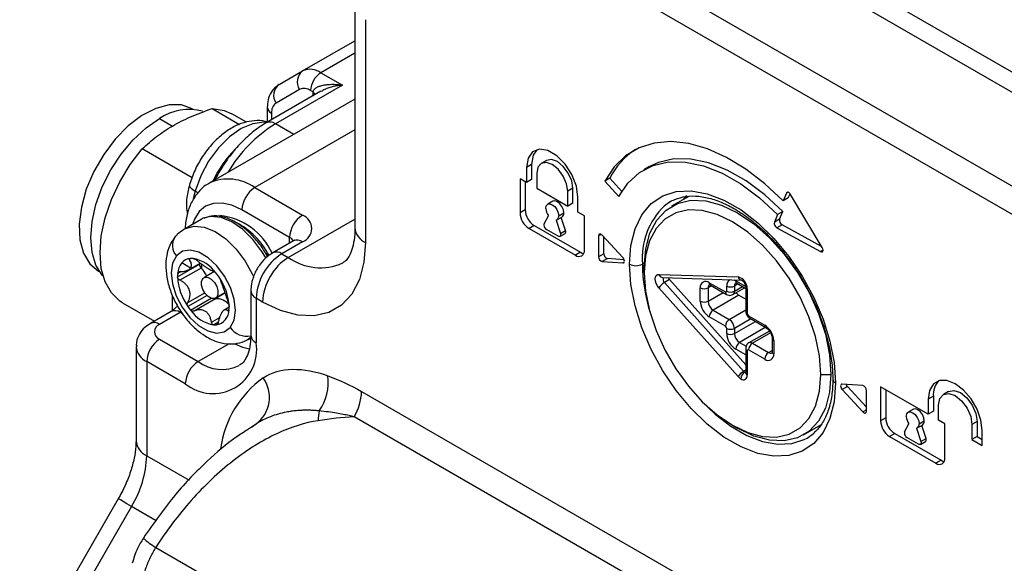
# Model space of a CAD drawing. Header units: millimetres. Extents: x 0 to 838, y 0 to 648.
# Tile 52 of 59: x 683 to 737, y 480 to 510. Entities that reach past the tile are written whole.
import ezdxf

# ---------------------------------------------------------------- set-up
doc = ezdxf.new("R2010")
doc.units = ezdxf.units.MM
doc.header["$LTSCALE"] = 3

msp = doc.modelspace()

# ---------------------------------------------------------------- linework, layer by layer
for p, q in [((693.525177, 532.368494), (756.422507, 496.058638)), ((755.598003, 495.419314), (693.124936, 531.484247)), ((696.299282, 524.500159), (749.15767, 493.985661)), ((748.672047, 492.713061), (696.2165, 522.995004)), ((701.705944, 510.505766), (701.705944, 498.257654)), ((702.29173, 509.689358), (702.29173, 497.441246)), ((698.836957, 506.874891), (701.705944, 508.531122)), ((701.705944, 507.854865), (699.836957, 506.775922)), ((697.544064, 506.128277), (698.836957, 506.874891)), ((699.836957, 506.775922), (701.018938, 506.093579)), ((699.843379, 505.753072), (696.842023, 504.020426)), ((701.018938, 506.093579), (697.341982, 503.970918)), ((698.671272, 505.855508), (697.378379, 505.108894)), ((699.402063, 505.720622), (699.271272, 505.796126)), ((701.705944, 505.324189), (693.710815, 500.7087)), ((699.392592, 505.562781), (699.447942, 505.524792)), ((699.392592, 505.492839), (699.392592, 505.562781)), ((692.775204, 504.794881), (692.828184, 504.764296)), ((693.871101, 504.801671), (695.377045, 503.932308)), ((696.895536, 504.886071), (696.895536, 504.051319)), ((697.12985, 504.559508), (697.12985, 504.186586)), ((690.978021, 504.254319), (691.685128, 503.846115)), ((695.7553, 504.055977), (694.950246, 504.520725)), ((701.705944, 503.633547), (696.210612, 500.46116)), ((698.351869, 503.387923), (697.341982, 503.970918)), ((692.768286, 501.00333), (690.029878, 502.584179)), ((712.22767, 501.951738), (711.944827, 501.788457)), ((711.413407, 501.728888), (711.130565, 501.565606)), ((711.130565, 501.565606), (711.130565, 500.749065)), ((711.413407, 501.728888), (711.413407, 500.912347)), ((717.852512, 501.600247), (717.569669, 501.436966)), ((711.130565, 500.749065), (710.777011, 500.953168)), ((710.777011, 500.953168), (710.777011, 499.075124)), ((711.059854, 500.789886), (711.059854, 499.238405)), ((711.413407, 500.912347), (711.130565, 500.749065)), ((711.69625, 501.239043), (711.69625, 500.422502)), ((715.709739, 500.985998), (715.426896, 500.822717)), ((715.426896, 500.822717), (716.195923, 499.964664)), ((716.36405, 500.255942), (715.709739, 500.985998)), ((692.931343, 500.271086), (692.830246, 499.851505)), ((693.090273, 500.179338), (692.931343, 500.271086)), ((696.210612, 500.46116), (698.826907, 498.950805)), ((711.69625, 500.422502), (713.393306, 499.442813)), ((713.676149, 500.422635), (713.393306, 500.259353)), ((713.393306, 499.442813), (713.393306, 500.259353)), ((713.676149, 499.606094), (713.676149, 500.422635)), ((725.486804, 500.207044), (725.405654, 500.160197)), ((712.577641, 499.712423), (712.294799, 499.549141)), ((713.958992, 499.116249), (713.958992, 499.93279)), ((719.048131, 499.692458), (718.699885, 499.450044)), ((720.041696, 499.977363), (719.102411, 499.435125)), ((719.768535, 499.819671), (719.93064, 500.027647)), ((725.405654, 500.160197), (725.227717, 499.72955)), ((725.51056, 499.892831), (725.227717, 499.72955)), ((725.51056, 499.892831), (725.607363, 500.127116)), ((727.375521, 497.170838), (725.635092, 500.087363)), ((698.1198, 497.72606), (695.503505, 499.236415)), ((711.059854, 499.238405), (710.777011, 499.075124)), ((713.676149, 499.606094), (713.393306, 499.442813)), ((725.205525, 499.154578), (724.922682, 498.991297)), ((725.027588, 498.72393), (725.205525, 499.154578)), ((693.258672, 498.71568), (692.339433, 498.185014)), ((698.049089, 496.624042), (701.705944, 498.735099)), ((712.098409, 498.462968), (712.33389, 498.910172)), ((712.755667, 498.666685), (712.991148, 497.947601)), ((712.794758, 498.683092), (713.077601, 498.846374)), ((712.898332, 498.912015), (713.181174, 499.075296)), ((713.27399, 498.110883), (713.040206, 498.824786)), ((714.312545, 498.912147), (713.958992, 499.116249)), ((714.312545, 497.034103), (714.312545, 498.912147)), ((724.922682, 498.991297), (724.744745, 498.560649)), ((725.027588, 498.72393), (724.744745, 498.560649)), ((711.554829, 498.381084), (711.271986, 498.217802)), ((711.271986, 498.217802), (713.81757, 496.748268)), ((711.554829, 498.381084), (714.100413, 496.911549)), ((712.862976, 497.789268), (712.22658, 498.156651)), ((712.991148, 497.947601), (713.27399, 498.110883)), ((725.163088, 498.423744), (724.880245, 498.260462)), ((724.880245, 498.260462), (727.281582, 496.943485)), ((727.340454, 497.2296), (725.163088, 498.423744)), ((691.833059, 497.754909), (691.843239, 497.767371)), ((698.326947, 497.530778), (697.195576, 496.877652)), ((698.1198, 497.411194), (698.1198, 497.72606)), ((712.962968, 497.779366), (713.245811, 497.942648)), ((715.231807, 497.891544), (715.090363, 497.80989)), ((715.090363, 497.80989), (715.090363, 496.666733)), ((716.419839, 496.620437), (715.288468, 497.845142)), ((715.373205, 496.830015), (715.373205, 497.753415)), ((698.826907, 497.48127), (697.695536, 496.828144)), ((727.419426, 497.023061), (727.281582, 496.943485)), ((692.661037, 496.565573), (692.628774, 496.546948)), ((697.695536, 496.828144), (698.049089, 496.624042)), ((714.100413, 496.911549), (713.81757, 496.748268)), ((715.373205, 496.830015), (715.090363, 496.666733)), ((715.571311, 496.566035), (715.288468, 496.402753)), ((716.490937, 496.499749), (715.571311, 496.566035)), ((691.967988, 495.55407), (693.170069, 496.248017)), ((693.260736, 496.044044), (692.100398, 495.374195)), ((692.671009, 496.030197), (692.198249, 496.322315)), ((692.565823, 495.944879), (693.212959, 496.318463)), ((715.288468, 496.402753), (716.419839, 496.321205)), ((716.49271, 496.363272), (716.419839, 496.321205)), ((717.603749, 496.321675), (717.494526, 496.258622)), ((717.600592, 495.789187), (717.600592, 496.11575)), ((687.625204, 495.874819), (687.678603, 495.843993)), ((692.166068, 495.853156), (691.977328, 495.744199)), ((692.060881, 495.837491), (692.00617, 495.805908)), ((693.967695, 495.834183), (693.410764, 495.512673)), ((718.404394, 495.694437), (722.7531, 495.55195)), ((718.606701, 495.517059), (722.955408, 495.374572)), ((718.989844, 495.410965), (718.707001, 495.247683)), ((718.989844, 495.410965), (723.169578, 490.722097)), ((722.62105, 495.340468), (723.169064, 495.024106)), ((722.7531, 490.077464), (718.404394, 494.955888)), ((718.707001, 495.247683), (723.055708, 490.36926)), ((720.676506, 494.217542), (720.676506, 494.952429)), ((721.295801, 495.065017), (721.10077, 494.952429)), ((721.10077, 494.952429), (721.10077, 494.217542)), ((721.171481, 495.238264), (722.055364, 494.728009)), ((721.233625, 495.100911), (722.117509, 494.590656)), ((722.126075, 494.768843), (722.126075, 495.054632)), ((722.46748, 494.585705), (723.110087, 494.956674)), ((722.74537, 495.167221), (722.550339, 495.054632)), ((722.550339, 495.054632), (722.550339, 494.768843)), ((722.550339, 494.768843), (722.992898, 495.024326)), ((722.683194, 495.203114), (723.169578, 494.922331)), ((723.169578, 495.013984), (723.169578, 493.666692)), ((723.257446, 494.891523), (723.257446, 493.544231)), ((691.685128, 493.685731), (691.685128, 494.48756)), ((692.528731, 494.149532), (693.458591, 494.686329)), ((693.591723, 494.528855), (692.539099, 493.921187)), ((692.681062, 493.732132), (693.809212, 494.3834)), ((694.042195, 494.349116), (692.881857, 493.679267)), ((694.060711, 494.38681), (694.565746, 494.67836)), ((694.120517, 494.437322), (694.561167, 494.691703)), ((695.988429, 494.786858), (695.988429, 492.337235)), ((696.281322, 494.378654), (696.281322, 491.929031)), ((696.634876, 494.174552), (696.281322, 494.378654)), ((721.10077, 494.217542), (721.932301, 494.697574)), ((722.797827, 494.544052), (721.383613, 493.727644)), ((722.797827, 494.544052), (723.169578, 494.329444)), ((688.950733, 494.128139), (690.692841, 493.122441)), ((694.796012, 493.891309), (694.525744, 493.735287)), ((721.383613, 493.727644), (722.267497, 493.217389)), ((722.267497, 493.217389), (723.169578, 493.738149)), ((691.609433, 493.651579), (690.478062, 492.998452)), ((692.109392, 493.602071), (690.978021, 492.948944)), ((692.244139, 493.524283), (692.109392, 493.602071)), ((693.829027, 493.072138), (694.281473, 493.33333)), ((722.055364, 492.849965), (721.171481, 493.36022)), ((723.452672, 493.248397), (722.550339, 492.727491)), ((723.328157, 493.421756), (724.21204, 492.911501)), ((723.390301, 493.284403), (724.274184, 492.774148)), ((694.204959, 493.073302), (693.943955, 492.922627)), ((694.095258, 492.923701), (694.148573, 492.954479)), ((722.126075, 492.441702), (722.126075, 492.727491)), ((722.550339, 492.441702), (723.7002, 493.105502)), ((722.550339, 492.727491), (722.550339, 492.441702)), ((724.247395, 492.768212), (722.833182, 491.951804)), ((724.247395, 492.768212), (724.371248, 492.696713)), ((690.978021, 492.132536), (693.099342, 490.907924)), ((695.839149, 492.122672), (695.982922, 492.205671)), ((696.013915, 492.246086), (695.856554, 492.132922)), ((724.467879, 492.581874), (723.340305, 491.930939)), ((724.530589, 492.482824), (723.540289, 491.911136)), ((724.619147, 492.176641), (724.619147, 491.441754)), ((689.685128, 491.724199), (689.685128, 486.544762)), ((694.792515, 491.885372), (693.099342, 490.907924)), ((723.169578, 491.267722), (722.62105, 491.58438)), ((722.833182, 491.951804), (723.189637, 491.746027)), ((723.169578, 491.62534), (723.169578, 490.278048)), ((723.540289, 491.911136), (724.424172, 491.400881)), ((724.707015, 492.05418), (724.707015, 491.319293)), ((723.257446, 491.502879), (723.257446, 490.155586)), ((724.21204, 491.033457), (723.328157, 491.543712)), ((724.424172, 491.400881), (724.619147, 491.513437)), ((690.270915, 490.907791), (690.270915, 485.728354)), ((692.392235, 489.683179), (690.270915, 490.907791)), ((723.169578, 490.434996), (723.055708, 490.36926)), ((727.287955, 490.196792), (727.85364, 490.196792)), ((729.600078, 489.583226), (728.468707, 489.664774)), ((728.75155, 489.528823), (728.468707, 489.365542)), ((729.798184, 488.395846), (728.75155, 489.528823)), ((733.192296, 488.013099), (730.576001, 489.523454)), ((730.576001, 489.523454), (730.576001, 487.64541)), ((702.07454, 489.261122), (742.814006, 465.742729)), ((728.468707, 489.365542), (729.600078, 488.140837)), ((729.798184, 488.176089), (729.798184, 489.319246)), ((730.858844, 489.360172), (730.858844, 487.808692)), ((733.475139, 488.992921), (733.192296, 488.82964)), ((733.475139, 488.992921), (733.475139, 488.176381)), ((734.310116, 489.261556), (734.027273, 489.098275)), ((733.192296, 488.82964), (733.192296, 488.013099)), ((733.757982, 487.686536), (733.757982, 488.503077)), ((742.399793, 464.348846), (701.660327, 487.867239)), ((729.798184, 488.255201), (729.600078, 488.140837)), ((730.858844, 487.808692), (730.576001, 487.64541)), ((732.376631, 488.282709), (732.093788, 488.119427)), ((733.475139, 488.176381), (733.192296, 488.013099)), ((696.362507, 487.514792), (695.81475, 487.156429)), ((696.025456, 487.29428), (696.276788, 487.476079)), ((722.443486, 487.400139), (722.726283, 487.236831)), ((726.351821, 486.877417), (727.302675, 487.426333)), ((731.897399, 487.033255), (732.132879, 487.480458)), ((732.554657, 487.236971), (732.790137, 486.517888)), ((732.593748, 487.253379), (732.876591, 487.41666)), ((732.697322, 487.482301), (732.980164, 487.645583)), ((733.07298, 486.681169), (732.839196, 487.395073)), ((734.111535, 487.482434), (733.757982, 487.686536)), ((734.111535, 485.60439), (734.111535, 487.482434)), ((735.879302, 487.605028), (735.596459, 487.441746)), ((735.596459, 487.441746), (735.596459, 486.625205)), ((735.879302, 487.605028), (735.879302, 486.788487)), ((726.547522, 486.701725), (726.895768, 486.944139)), ((731.353819, 486.95137), (731.070976, 486.788089)), ((731.070976, 486.788089), (733.61656, 485.318554)), ((731.353819, 486.95137), (733.899403, 485.481836)), ((732.661966, 486.359554), (732.02557, 486.726938)), ((735.879302, 486.788487), (735.596459, 486.625205)), ((735.879302, 486.788487), (736.162145, 486.625205)), ((736.162145, 486.298642), (736.162145, 487.115183)), ((732.761958, 486.349652), (733.044801, 486.512934)), ((732.790137, 486.517888), (733.07298, 486.681169)), ((735.596459, 486.625205), (736.162145, 486.298642)), ((690.270915, 485.728354), (692.602864, 484.382148)), ((733.899403, 485.481836), (733.61656, 485.318554)), ((688.710437, 483.363112), (683.296223, 473.985419)), ((689.442488, 482.940587), (684.028274, 473.562894)), ((690.795031, 482.15978), (689.442488, 482.940587)), ((690.768361, 480.695225), (741.634904, 451.330596))]:
    msp.add_line(p, q)
at = {"flags": 128}
for points in [[(692.775204, 504.794881), (692.183561, 505.006583), (691.505237, 505.014108), (690.769876, 504.817127), (690.009617, 504.424249), (689.257689, 503.852645), (688.546952, 503.127296), (687.908471, 502.279903), (687.370149, 501.347503), (686.955515, 500.370845), (686.682689, 499.392614), (686.563595, 498.455563), (686.603438, 497.600646), (686.800478, 496.865226), (687.146101, 496.281446), (687.625204, 495.874819)], [(693.871101, 504.801671), (694.529159, 504.703515), (694.950246, 504.520725)], [(687.881249, 495.588977), (687.832554, 495.642981), (687.482966, 496.196423), (687.26769, 496.891646), (687.195, 497.701934), (687.26769, 498.596148), (687.482966, 499.539923), (687.832554, 500.496991), (688.303021, 501.430572), (688.876287, 502.30479), (689.530322, 503.086048), (690.239991, 503.744323), (690.978021, 504.254319)], [(696.865754, 504.034126), (696.708352, 504.049407), (696.105319, 503.974431), (695.463201, 503.702305), (694.819316, 503.248843), (694.211084, 502.6404), (693.673854, 501.912336), (693.238846, 501.106962), (692.931343, 500.271086)], [(725.227717, 499.72955), (724.218177, 500.672244), (723.175607, 501.471948), (722.119419, 502.113773), (721.06928, 502.585766), (720.044744, 502.87914), (719.064887, 502.988431), (718.147956, 502.911606), (717.311022, 502.650093), (716.569671, 502.208763), (715.937707, 501.595833), (715.426896, 500.822717)], [(688.950733, 494.128139), (688.800351, 494.224128), (688.334659, 494.674168), (687.990382, 495.280358), (687.77908, 496.022343), (687.707849, 496.875207), (687.77908, 497.810314), (687.990382, 498.796262), (688.334659, 499.799946), (688.800351, 500.787663), (689.37182, 501.726246), (690.029878, 502.584179)], [(713.958992, 499.93279), (713.873704, 500.540572), (713.628129, 501.173518), (713.251885, 501.755284), (712.790354, 502.215702), (712.299203, 502.499237), (711.837671, 502.571692), (711.461428, 502.424328), (711.215852, 502.074918), (711.130565, 501.565606)], [(711.696329, 502.545531), (711.498695, 502.238199), (711.413407, 501.728888)], [(713.393306, 500.259353), (713.328716, 500.671613), (713.144778, 501.095683), (712.869496, 501.467005), (712.544778, 501.729047), (712.220061, 501.841916), (711.944778, 501.788429), (711.76084, 501.576728), (711.69625, 501.239043)], [(713.676149, 500.422635), (713.611559, 500.834894), (713.427621, 501.258965), (713.152339, 501.630287), (712.827621, 501.892329), (712.502903, 502.005198), (712.22767, 501.951738)], [(716.195923, 499.964664), (716.702329, 500.714239), (717.338061, 501.289908), (718.088801, 501.678704), (718.93764, 501.871871), (719.865459, 501.865057), (720.851361, 501.658418), (721.87314, 501.256605), (722.907783, 500.668671), (723.931987, 499.907856), (724.922682, 498.991297)], [(725.205525, 499.154578), (724.214829, 500.071137), (723.190626, 500.831952), (722.155983, 501.419887), (721.134204, 501.821699), (720.148302, 502.028339), (719.220483, 502.035152), (718.371644, 501.841986), (717.852512, 501.600247)], [(692.627646, 500.626071), (692.624148, 500.583701), (692.649435, 500.511665), (692.710854, 500.433529), (692.806042, 500.352295), (692.931343, 500.271086)], [(716.787419, 496.258622), (716.864571, 497.289268), (717.093923, 498.202724), (717.469218, 498.974071), (717.98022, 499.58227), (718.61299, 500.010731), (719.350267, 500.247766), (720.171941, 500.286909), (721.055598, 500.127094), (721.977134, 499.772678), (722.911413, 499.233331), (723.832949, 498.523763), (724.716606, 497.66333), (725.538279, 496.675502), (726.275556, 495.587226), (726.908326, 494.428185), (727.419328, 493.229995), (727.794623, 492.025341), (728.023975, 490.847082), (728.101127, 489.727357)], [(725.635092, 500.087363), (725.607274, 500.127225), (725.575281, 500.160978), (725.54103, 500.1866), (725.506576, 500.202554), (725.473982, 500.207884), (725.445202, 500.202271), (725.421962, 500.186052), (725.405654, 500.160197)], [(713.181174, 499.075296), (713.154262, 499.247071), (713.077621, 499.423767), (712.96292, 499.578484), (712.827621, 499.687669), (712.692322, 499.734697), (712.577641, 499.712423)], [(717.600592, 496.11575), (717.678475, 497.098773), (717.909759, 497.962004), (718.287416, 498.679216), (718.799971, 499.228616), (719.43185, 499.59351), (720.163854, 499.762813), (720.973741, 499.731379), (721.836904, 499.500163), (722.727116, 499.076192), (723.617327, 498.472347), (724.48049, 497.706975), (725.290378, 496.803333), (726.022382, 495.788877), (726.654261, 494.69443), (727.166816, 493.553247), (727.544473, 492.400002), (727.775757, 491.269736), (727.85364, 490.196792)], [(695.503505, 499.236415), (694.951706, 499.492203), (694.421113, 499.612645), (693.932115, 499.593111), (693.503505, 499.434353), (693.151754, 499.142472), (692.890379, 498.728684), (692.785323, 498.442421)], [(712.191225, 499.320219), (712.218138, 499.460921), (712.294778, 499.549129), (712.409479, 499.571416), (712.544778, 499.524387), (712.680077, 499.415203), (712.794778, 499.260485), (712.871419, 499.083789), (712.898332, 498.912015)], [(727.287955, 490.196792), (727.214368, 491.210539), (726.995845, 492.278446), (726.639024, 493.368063), (726.154748, 494.446284), (725.557732, 495.480348), (724.866114, 496.438834), (724.10091, 497.29262), (723.28537, 498.015764), (722.444273, 498.586294), (721.603177, 498.986874), (720.787637, 499.205332), (720.022432, 499.235032), (719.330815, 499.075071), (718.733798, 498.730308), (718.249522, 498.21122), (717.892701, 497.533579), (717.674178, 496.717974), (717.600592, 495.789187)], [(693.376378, 498.775048), (693.320789, 498.749079), (693.258672, 498.71568)], [(696.824994, 496.576939), (696.602017, 496.951292), (696.10254, 497.616457), (695.539483, 498.169345), (694.945569, 498.577823), (694.355314, 498.818152), (693.803022, 498.876365), (693.376378, 498.775048)], [(692.322029, 498.174765), (692.401551, 498.218414), (692.883783, 498.3457), (693.436076, 498.287487), (694.02633, 498.047158), (694.620244, 497.63868), (695.183301, 497.085792), (695.682778, 496.420627), (696.089647, 495.68184), (696.151404, 495.543662)], [(712.991148, 497.947601), (713.001973, 497.902445), (713.004095, 497.860429), (712.99738, 497.824182), (712.98225, 497.795975), (712.959651, 497.777574), (712.930998, 497.770131), (712.898087, 497.774112), (712.862976, 497.789268)], [(715.288468, 497.845142), (715.254944, 497.875982), (715.220004, 497.89779), (715.185785, 497.909232), (715.154377, 497.909609), (715.127703, 497.898897), (715.107392, 497.877751), (715.094686, 497.847465), (715.090363, 497.80989)], [(694.862104, 492.774794), (695.074556, 493.178844), (695.149902, 493.709826), (695.082037, 494.324723), (694.876461, 494.973721), (694.549827, 495.60424), (694.128598, 496.165201), (693.646899, 496.611158), (693.143755, 496.905981), (692.659926, 497.025786), (692.23461, 496.960868), (691.902265, 496.716484)], [(702.29173, 497.441246), (702.20579, 496.356532), (701.95058, 495.404), (701.533855, 494.612594), (700.968277, 494.00636), (700.271032, 493.603718), (699.463303, 493.416901), (698.569634, 493.451587), (697.617178, 493.706721), (696.634876, 494.174552)], [(691.902265, 496.716484), (691.689813, 496.312435), (691.614467, 495.781453), (691.682332, 495.166556), (691.887908, 494.517558), (692.214542, 493.887038), (692.635771, 493.326077), (693.11747, 492.880121), (693.620614, 492.585298), (694.104443, 492.465492), (694.529759, 492.530411), (694.862104, 492.774794)], [(696.823596, 496.85328), (696.876728, 496.763287), (696.920717, 496.685612)], [(714.100413, 496.911549), (714.196978, 496.866786), (714.279127, 496.846936)], [(728.101127, 489.727357), (728.023975, 488.69671), (727.794623, 487.783255), (727.419328, 487.011908), (726.908326, 486.403709), (726.275556, 485.975248), (725.538279, 485.738213), (724.716606, 485.699069), (723.832949, 485.858885), (722.911413, 486.2133), (721.977134, 486.752648), (721.055598, 487.462216), (720.171941, 488.322649), (719.350267, 489.310476), (718.61299, 490.398753), (717.98022, 491.557794), (717.469218, 492.755984), (717.093923, 493.960638), (716.864571, 495.138897), (716.787419, 496.258622)], [(694.120517, 494.437322), (693.995026, 494.361826), (693.830061, 494.375835), (693.650736, 494.477216), (693.484352, 494.650535), (693.356239, 494.869405), (693.285901, 495.100506), (693.284047, 495.308654), (693.350959, 495.462161)], [(693.350959, 495.462161), (693.47645, 495.537657), (693.641415, 495.523648), (693.82074, 495.422267), (693.987124, 495.248948), (694.115237, 495.030078), (694.185575, 494.798977), (694.187429, 494.590829), (694.120517, 494.437322)], [(717.600592, 495.789187), (717.674178, 494.775439), (717.892701, 493.707533), (718.249522, 492.617915), (718.733798, 491.539694), (719.330815, 490.505631), (720.022432, 489.547144), (720.787637, 488.693358), (721.603177, 487.970214), (722.444273, 487.399685), (723.28537, 486.999105), (724.10091, 486.780646), (724.866114, 486.750947), (725.557732, 486.910908), (726.154748, 487.255671), (726.639024, 487.774759), (726.995845, 488.4524), (727.214368, 489.268005), (727.287955, 490.196792)], [(718.404394, 494.955888), (718.321217, 495.067093), (718.256595, 495.191861), (718.215651, 495.320296), (718.201633, 495.442214), (718.215651, 495.547946), (718.256595, 495.629109), (718.321217, 495.679265), (718.404394, 495.694437)], [(722.512969, 495.389069), (722.524485, 495.385231), (722.62105, 495.340468)], [(724.146697, 492.847745), (724.192216, 492.806342), (724.247395, 492.768212)], [(695.911777, 491.583359), (695.558593, 491.681493), (695.133229, 491.863382)], [(727.85364, 490.196792), (727.775757, 489.213769), (727.544473, 488.350538), (727.166816, 487.633326), (726.654261, 487.083926), (726.022382, 486.719032), (725.290378, 486.549729), (724.48049, 486.581163), (723.617327, 486.812379), (722.727116, 487.23635), (722.726283, 487.236831)], [(728.468707, 489.664774), (728.434068, 489.659848), (728.407035, 489.640147), (728.389859, 489.607311), (728.38397, 489.564075), (728.389859, 489.514041), (728.407035, 489.461374), (728.434068, 489.410461), (728.468707, 489.365542)], [(736.162145, 487.115183), (736.089467, 487.687021), (735.878549, 488.286795), (735.550037, 488.855795), (735.136087, 489.338324), (734.677221, 489.687147), (734.218354, 489.86812), (733.804404, 489.863528), (733.475892, 489.67382), (733.264974, 489.317566), (733.192296, 488.82964)], [(733.757982, 488.503077), (733.827955, 488.868902), (734.027221, 489.098244), (734.325443, 489.156189), (734.677221, 489.033914), (735.028998, 488.750035), (735.327221, 488.34777), (735.526486, 487.88836), (735.596459, 487.441746)], [(734.310116, 489.261556), (734.608286, 489.319471), (734.960063, 489.197196), (735.311841, 488.913317), (735.610063, 488.511052), (735.809329, 488.051642), (735.879302, 487.605028)], [(720.73269, 488.748608), (721.495943, 488.011991), (722.359883, 487.346771), (723.23577, 486.841133), (724.09971, 486.508869), (724.928138, 486.359041), (725.698457, 486.395739), (726.389655, 486.617959), (726.547522, 486.701725)], [(729.600078, 488.140837), (729.633602, 488.109996), (729.668542, 488.088189), (729.702762, 488.076747), (729.734169, 488.07637), (729.760844, 488.087082), (729.781155, 488.108227), (729.79386, 488.138514), (729.798184, 488.176089)], [(731.990215, 487.890505), (732.017127, 488.031207), (732.093768, 488.119416), (732.208469, 488.141702), (732.343768, 488.094673), (732.479067, 487.985489), (732.593768, 487.830772), (732.670409, 487.654076), (732.697322, 487.482301)], [(732.980164, 487.645583), (732.953252, 487.817357), (732.876611, 487.994053), (732.76191, 488.148771), (732.626611, 488.257955), (732.491312, 488.304984), (732.376631, 488.282709)], [(732.790137, 486.517888), (732.800963, 486.472732), (732.803085, 486.430715), (732.79637, 486.394469), (732.78124, 486.366262), (732.758641, 486.34786), (732.729988, 486.340417), (732.697076, 486.344398), (732.661966, 486.359554)], [(733.899403, 485.481836), (733.995968, 485.437073), (734.078117, 485.417223)], [(689.442488, 482.940587), (689.185803, 483.088764), (688.977412, 483.209055), (688.825323, 483.296837), (688.735381, 483.348736), (688.710437, 483.363112)]]:
    msp.add_lwpolyline(points, dxfattribs=at)
for centre, radius, start, end in [((699.274287, 506.280653), 0.737819, 126.3512434, 215.1850856), ((699.25113, 505.958196), 1.005918, 54.3818273, 114.3139522), ((700.499445, 505.740238), 1.229444, 122.6054783, 177.3945215), ((697.981394, 505.534039), 0.737819, 126.3512434, 215.1850856), ((698.919775, 505.30549), 0.603551, 54.3818273, 114.3139522), ((700.667359, 505.565501), 1.27477, 173.0105816, 180.1222245), ((699.198286, 505.422562), 0.361061, 24.2300677, 55.6406156), ((697.730642, 504.618632), 0.603694, 125.6980385, 185.620379), ((692.595231, 501.926851), 2.834162, 74.6682184, 124.7929846), ((697.295924, 504.926023), 0.402385, 185.7104288, 245.6239794), ((697.051773, 503.589324), 0.479412, 52.7462995, 115.9594801), ((701.492844, 497.299644), 7.857198, 121.8898435, 149.4298506), ((699.63376, 498.161531), 6.308903, 135.3567357, 155.0091144), ((719.311267, 499.176335), 4.030618, 123.0520309, 153.3218084), ((694.745708, 498.415907), 2.515751, 54.3880159, 114.2429332), ((697.038721, 499.166554), 1.536805, 122.6054783, 177.3945215), ((712.134505, 499.287308), 1.075763, 182.6054785, 237.3945217), ((712.941149, 499.351293), 0.750568, 182.3727781, 215.9951431), ((721.461326, 496.583748), 3.980102, 133.9326026, 184.685592), ((693.919379, 495.388676), 3.55624, 24.3256374, 83.9417993), ((699.655016, 497.656199), 1.536805, 122.6054783, 177.3945215), ((698.548038, 498.216037), 0.785908, 290.7834208, 69.2165792), ((711.851663, 499.124026), 1.075763, 182.6054785, 237.3945217), ((712.669514, 498.880931), 0.23092, 291.9061771, 7.7358924), ((712.924916, 499.053346), 0.257197, 306.4164562, 4.8957242), ((725.301566, 498.666926), 0.279846, 168.2465179, 240.3408876), ((693.204144, 494.783489), 4.256513, 27.1896416, 62.271837), ((702.706858, 498.357467), 1.005879, 185.6947993, 245.6253417), ((712.217159, 498.405214), 0.13205, 154.0641142, 181.5682308), ((712.392202, 498.415572), 0.307361, 182.6054785, 237.3945217), ((713.146654, 498.045734), 0.143034, 313.886893, 27.0955451), ((725.018723, 498.503644), 0.279846, 168.2465179, 240.3408876), ((692.516686, 497.278951), 0.832996, 145.1534295, 222.4722546), ((697.894327, 497.292273), 0.488885, 29.1283925, 62.5355579), ((698.533987, 497.072389), 0.502977, 54.3824225, 114.307119), ((714.010793, 496.985154), 0.305696, 230.7967148, 9.214037), ((727.33388, 497.012752), 0.086792, 232.9462594, 9.5431756), ((727.12887, 497.016829), 0.290784, 2.0323674, 31.9806826), ((692.727161, 495.881512), 0.688517, 94.8364419, 140.1916731), ((692.75092, 495.700585), 0.870844, 85.4228625, 95.3904487), ((692.460692, 494.617595), 1.983941, 35.1273702, 79.5535199), ((699.351755, 494.238932), 3.07361, 122.6054783, 177.3945215), ((699.705308, 494.03483), 3.07361, 122.6054783, 177.3945215), ((697.402603, 496.419227), 0.503014, 54.383597, 114.2936376), ((699.808561, 499.082763), 3.023417, 234.4123316, 293.9645269), ((715.365801, 496.667113), 0.275439, 180.0790139, 253.6943156), ((715.648644, 496.830394), 0.275439, 180.0790139, 253.6943156), ((716.193689, 496.406563), 0.311265, 2.8249883, 43.4019916), ((716.420613, 496.406556), 0.085355, 269.4806899, 10.3585109), ((693.039449, 495.669592), 1.064738, 142.1905765, 175.9819029), ((693.482439, 496.264729), 0.312816, 183.0623883, 224.8682151), ((692.206303, 495.0117), 1.475656, 43.0586001, 44.3935117), ((695.101731, 496.193424), 1.825564, 177.7059644, 185.4764232), ((692.047958, 494.874832), 1.684818, 25.6079184, 42.7829243), ((717.140972, 496.940977), 0.768511, 242.6096722, 297.3903278), ((726.831678, 496.400295), 9.338227, 180.8692855, 197.2358153), ((693.699734, 495.564287), 1.731777, 174.0368378, 180.3380202), ((694.973394, 495.688913), 3.00843, 182.5689604, 215.9862398), ((691.503804, 493.674354), 3.316655, 34.8605663, 38.9456626), ((691.790975, 493.802365), 3.00843, 2.5689604, 35.9862398), ((718.631994, 495.749966), 0.234276, 193.710897, 263.8023062), ((718.865692, 495.424019), 0.237228, 157.2543283, 228.0148542), ((719.244677, 495.636285), 0.34016, 202.4369186, 221.4826402), ((722.44364, 495.100601), 0.320875, 113.21935, 188.2366012), ((722.763756, 495.322299), 0.143858, 172.7441704, 235.9436492), ((722.57622, 494.894083), 0.681231, 359.7846738, 74.9508118), ((722.980662, 495.607455), 0.234233, 193.7074351, 263.8598424), ((719.154944, 494.480335), 0.888525, 120.2744424, 147.6414293), ((720.978258, 495.001378), 0.305696, 50.7967148, 189.214037), ((720.888638, 495.361842), 0.461107, 242.6096722, 297.3903278), ((721.301298, 494.972089), 0.201489, 125.9365226, 185.5995672), ((721.314187, 495.220095), 0.143858, 172.7441705, 235.9436491), ((722.338207, 495.464046), 0.461107, 242.6096722, 297.3903278), ((722.750867, 495.074293), 0.201489, 125.9365226, 185.5995672), ((723.319726, 495.028969), 0.150898, 185.7154264, 245.6235438), ((694.014213, 494.446052), 0.100894, 241.4046497, 286.1012901), ((694.159318, 494.020704), 0.348672, 106.1351691, 109.6280862), ((694.113301, 493.507739), 0.849428, 36.6929491, 93.4340482), ((696.48891, 494.836793), 0.502975, 185.7080348, 245.6241881), ((722.198039, 494.709833), 0.143828, 172.7396692, 235.9884883), ((722.082968, 494.76185), 0.043671, 230.7967148, 9.214037), ((722.338207, 495.178256), 0.461107, 242.6096722, 297.3903278), ((722.350027, 494.749144), 0.201279, 305.7420775, 5.6165407), ((723.075969, 495.00128), 0.535183, 215.9700194, 238.6868398), ((695.260565, 495.816925), 3.316655, 214.8605663, 218.9456626), ((694.303677, 494.873683), 1.983941, 215.1273702, 259.5535199), ((693.968321, 493.732649), 0.818846, 278.9179146, 1.0097671), ((693.064635, 493.926992), 1.731777, 354.0368378, 0.3380202), ((721.751158, 494.266444), 1.075763, 182.6054785, 237.3945217), ((720.888638, 494.626955), 0.461107, 242.6096722, 297.3903278), ((721.714857, 494.245486), 0.614722, 182.6054785, 237.3945217), ((721.632046, 493.339262), 0.461041, 122.6054783, 177.3945215), ((691.816472, 493.19319), 0.502977, 54.3824225, 114.307119), ((722.515929, 492.829007), 0.461041, 122.6054783, 177.3945215), ((721.936253, 492.699547), 0.614722, 2.6054785, 57.3945217), ((723.319715, 493.681664), 0.150882, 185.6947993, 245.6253417), ((723.410968, 493.551217), 0.15368, 182.6054785, 237.3945217), ((723.475157, 493.40553), 0.147893, 173.7011524, 234.9866672), ((690.68509, 492.540031), 0.50301, 54.3834861, 114.2949105), ((691.132948, 492.54074), 0.436615, 110.7834208, 249.2165792), ((694.013449, 493.790694), 0.870844, 265.4228625, 275.3904487), ((695.764004, 493.394774), 1.09444, 214.505225, 281.9657798), ((721.972554, 492.720505), 0.15368, 2.6054785, 57.3945217), ((722.338207, 493.136904), 0.461107, 242.6096722, 297.3903278), ((724.362799, 492.896822), 0.151472, 174.4385613, 233.6284657), ((723.632364, 492.005277), 1.075763, 2.6054785, 57.3945217), ((691.806131, 490.837931), 1.536805, 122.6054783, 177.3945215), ((696.488886, 492.387142), 0.502939, 185.6947993, 245.6253417), ((723.200726, 492.490604), 1.075763, 182.6054785, 237.3945217), ((722.338207, 492.851115), 0.461107, 242.6096722, 297.3903278), ((723.164426, 492.469646), 0.614722, 182.6054785, 237.3945217), ((724.769654, 492.19205), 0.151433, 186.3717738, 245.5660819), ((690.687315, 491.825516), 1.007774, 186.0452997, 245.5947251), ((693.910413, 491.544432), 2.401901, 230.7967148, 9.214037), ((723.081615, 491.563422), 0.461041, 122.6054783, 177.3945215), ((723.313017, 491.635499), 0.143792, 184.0157098, 247.2650453), ((723.300553, 491.509871), 0.043671, 50.7967148, 189.214037), ((723.788722, 491.522754), 0.461041, 122.6054783, 177.3945215), ((723.423598, 491.752279), 0.197109, 53.7001571, 115.0358418), ((724.672605, 491.012499), 0.461041, 122.6054783, 177.3945215), ((724.405263, 491.270344), 0.305696, 230.7967148, 9.214037), ((724.540193, 491.553307), 0.191558, 232.7231395, 296.1906892), ((724.769284, 491.456726), 0.150882, 185.6947993, 245.6253417), ((693.927451, 489.613318), 1.536805, 122.6054783, 177.3945215), ((694.405187, 492.624769), 2.157033, 232.7431095, 295.9912712), ((700.033588, 485.344288), 5.753847, 125.8758207, 172.3359436), ((695.207071, 488.933288), 1.807693, 306.2818785, 36.4220785), ((697.45967, 489.781846), 2.788443, 325.1988183, 6.9681154), ((723.503651, 489.601911), 0.888525, 120.2744424, 147.6414293), ((723.224138, 490.487756), 0.624672, 221.057116, 239.1587658), ((723.364457, 489.93046), 0.461041, 122.6054783, 177.3945215), ((723.041909, 490.120623), 0.218355, 230.7967148, 9.214037), ((723.244123, 490.533377), 0.249869, 221.057116, 239.1587658), ((723.184399, 490.428391), 0.129136, 238.0299116, 264.1263446), ((723.319715, 490.293019), 0.150882, 185.6947993, 245.6253417), ((728.200085, 489.952917), 0.246313, 184.9231669, 246.311929), ((729.000685, 489.756877), 0.337753, 198.5348713, 222.4703269), ((729.522745, 489.318866), 0.275439, 0.0790139, 73.6943156), ((734.554316, 489.098807), 1.08436, 135.6966609, 185.603762), ((699.19061, 489.359639), 2.885613, 328.8562722, 358.0435014), ((702.692081, 487.567528), 3.007914, 168.0489016, 178.3422224), ((731.933495, 487.857594), 1.075763, 182.6054785, 237.3945217), ((732.740139, 487.921579), 0.750568, 182.3727781, 215.9951431), ((731.650652, 487.694313), 1.075763, 182.6054785, 237.3945217), ((732.468504, 487.451218), 0.23092, 291.9061771, 7.7358924), ((732.723905, 487.623633), 0.257197, 306.4164562, 4.8957242), ((732.016149, 486.975501), 0.13205, 154.0641142, 181.5682308), ((732.191192, 486.985859), 0.307361, 182.6054785, 237.3945217), ((690.686042, 486.644575), 1.005879, 185.6947993, 245.6253417), ((732.945644, 486.61602), 0.143034, 313.886893, 27.0955451), ((684.503054, 485.925388), 5.771225, 328.8562722, 358.0435014), ((733.809783, 485.555441), 0.305696, 230.7967148, 9.214037), ((692.582965, 483.849455), 3.638949, 226.6989566, 240.0885218)]:
    msp.add_arc(centre, radius, start, end)
for points, knots in [([(697.543999, 506.12824), (697.432361, 506.047813), (697.200925, 505.881079), (696.985426, 505.498051), (696.903018, 505.15406), (696.897177, 504.944868), (696.895536, 504.886071)], [0, 0, 0, 0, 0.279279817, 0.578976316, 0.881666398, 1, 1, 1, 1]), ([(699.402063, 505.720622), (699.405931, 505.735074), (699.413813, 505.76452), (699.435499, 505.806474), (699.464486, 505.847292), (699.501523, 505.8865), (699.546349, 505.923866), (699.598973, 505.959079), (699.693204, 506.010183), (699.850113, 506.068009), (700.063485, 506.112707), (700.298565, 506.13635), (700.519991, 506.139967), (700.764541, 506.127804), (700.9249, 506.10623), (701.018938, 506.093579)], [0, 0, 0, 0, 0.031032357, 0.063227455, 0.0968791, 0.132244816, 0.169546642, 0.20897392, 0.25068706, 0.365164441, 0.500529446, 0.615159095, 0.749784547, 0.853269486, 1, 1, 1, 1]), ([(701.018938, 506.093579), (700.681264, 506.048773), (700.261432, 505.993064), (699.918816, 505.78028), (699.851769, 505.73864)], [0, 0, 0, 0, 0.804308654, 1, 1, 1, 1]), ([(691.685128, 503.846115), (691.995929, 504.025537), (692.323936, 504.189735), (693.041851, 504.503558), (693.431439, 504.653042), (693.871101, 504.801671)], [0, 0, 0, 0, 0.5, 0.5, 1, 1, 1, 1]), ([(696.895536, 504.042206), (696.854225, 504.059187), (696.634693, 504.149428), (696.18637, 504.151051), (695.589174, 504.051008), (694.979975, 503.786519), (694.377921, 503.374796), (693.809866, 502.823307), (693.313049, 502.164264), (692.894438, 501.421387), (692.718096, 500.895712), (692.627659, 500.626119)], [0, 0, 0, 0, 0.024921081, 0.132435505, 0.242466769, 0.359436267, 0.483662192, 0.611285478, 0.738731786, 0.866008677, 1, 1, 1, 1]), ([(696.842023, 504.020426), (696.706068, 503.936966), (696.320072, 503.700009), (695.711212, 503.19849), (695.049673, 502.494406), (694.468362, 501.717283), (694.162639, 501.154784), (694.015918, 500.884832)], [0, 0, 0, 0, 0.122213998, 0.346984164, 0.570962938, 0.794098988, 1, 1, 1, 1]), ([(690.029878, 502.584179), (690.287339, 502.837991), (690.54628, 503.062895), (691.089896, 503.477339), (691.374327, 503.666693), (691.685128, 503.846115)], [0, 0, 0, 0, 0.5, 0.5, 1, 1, 1, 1]), ([(693.720891, 500.699158), (693.687206, 500.6847), (693.454548, 500.584841), (693.112791, 500.244478), (692.733287, 499.711461), (692.491954, 499.064224), (692.39881, 498.550896), (692.390383, 498.253761), (692.389249, 498.213772)], [0, 0, 0, 0, 0.0383986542, 0.2652178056, 0.4894198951, 0.7198137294, 0.9622918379, 1, 1, 1, 1]), ([(692.627659, 500.626119), (692.592267, 500.48579), (692.490387, 500.081847), (692.422211, 499.524754), (692.481746, 499.14169), (692.503633, 499.000866)], [0, 0, 0, 0, 0.251849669, 0.72496171, 1, 1, 1, 1]), ([(718.74637, 499.480646), (718.748839, 499.483293), (718.895796, 499.64084), (719.268747, 499.821011), (719.87409, 500.005147), (720.575904, 500.010634), (721.330878, 499.85765), (722.119381, 499.547055), (722.923851, 499.087465), (723.726655, 498.48737), (724.508282, 497.759486), (725.249182, 496.920107), (725.930549, 495.988944), (726.535147, 494.988491), (727.047564, 493.943624), (727.455991, 492.880018), (727.748044, 491.826583), (727.923819, 490.82865), (727.944678, 490.222249), (727.954681, 489.931459)], [0, 0, 0, 0, 0.001107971, 0.065952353, 0.132771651, 0.198198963, 0.261486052, 0.323620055, 0.3853865, 0.447113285, 0.50893187, 0.570880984, 0.632939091, 0.695062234, 0.757198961, 0.81928153, 0.88125116, 0.943055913, 1, 1, 1, 1]), ([(696.901037, 496.678964), (696.806256, 496.84636), (696.580422, 497.245212), (696.12363, 497.796333), (695.574814, 498.303361), (694.987534, 498.676729), (694.394557, 498.887935), (693.846109, 498.938235), (693.539075, 498.823344), (693.402743, 498.77233)], [0, 0, 0, 0, 0.1099313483, 0.2619325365, 0.4144615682, 0.5679703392, 0.7226636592, 0.876854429, 1, 1, 1, 1]), ([(692.320039, 498.156661), (692.187516, 498.072937), (692.011993, 497.962045), (691.876842, 497.806151), (691.843733, 497.767959)], [0, 0, 0, 0, 0.7550187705, 1, 1, 1, 1]), ([(701.705944, 498.257654), (701.703364, 498.13475), (701.695898, 497.779092), (701.617438, 497.281173), (701.469404, 496.831446), (701.293526, 496.537506), (701.160748, 496.392422), (701.07218, 496.348814), (701.039703, 496.332823)], [0, 0, 0, 0, 0.100653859, 0.291269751, 0.481570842, 0.674786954, 0.880748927, 1, 1, 1, 1]), ([(691.843733, 497.767959), (691.759252, 497.65296), (691.560875, 497.382918), (691.378186, 496.866977), (691.299285, 496.238009), (691.355738, 495.539996), (691.549019, 494.804406), (691.87024, 494.076456), (692.300509, 493.398316), (692.822425, 492.802372), (693.422006, 492.317969), (694.048934, 491.999652), (694.671786, 491.853464), (695.24209, 491.885556), (695.653423, 491.991716), (695.828182, 492.127444), (695.858544, 492.151025)], [0, 0, 0, 0, 0.052339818, 0.122904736, 0.197070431, 0.276396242, 0.358360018, 0.440293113, 0.522230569, 0.604884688, 0.689085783, 0.775769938, 0.849480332, 0.918736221, 0.98588137, 1, 1, 1, 1]), ([(698.401933, 497.583629), (698.40121, 497.581592), (698.399963, 497.578075), (698.34857, 497.544784), (698.326947, 497.530778)], [0, 0, 0, 0, 0.579272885, 1, 1, 1, 1]), ([(692.642469, 496.464665), (692.637902, 496.472771), (692.628784, 496.488954), (692.62247, 496.511291), (692.621397, 496.53145), (692.62633, 496.541813), (692.628774, 496.546948)], [0, 0, 0, 0, 0.251110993, 0.501311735, 0.752871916, 1, 1, 1, 1]), ([(692.671009, 496.030197), (692.678697, 496.040055), (692.694086, 496.059787), (692.711042, 496.091752), (692.725447, 496.130576), (692.734284, 496.177136), (692.733146, 496.248384), (692.71017, 496.34357), (692.665621, 496.423255), (692.642469, 496.464665)], [0, 0, 0, 0, 0.082527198, 0.165206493, 0.249511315, 0.373895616, 0.500263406, 0.740294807, 1, 1, 1, 1]), ([(692.820414, 496.568652), (692.829803, 496.567394), (692.848503, 496.564889), (692.881901, 496.553443), (692.922538, 496.534448), (692.97058, 496.50587), (693.002647, 496.48026), (693.018829, 496.467336)], [0, 0, 0, 0, 0.165832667, 0.330296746, 0.499975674, 0.747666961, 1, 1, 1, 1]), ([(693.018829, 496.467336), (693.044303, 496.446185), (693.094036, 496.404892), (693.170451, 496.345509), (693.245437, 496.289614), (693.34665, 496.216992), (693.474484, 496.129833), (693.619795, 496.03473), (693.744703, 495.956549), (693.842569, 495.900169), (693.918299, 495.86471), (693.949686, 495.861748), (693.965999, 495.860208)], [0, 0, 0, 0, 0.066514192, 0.129854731, 0.190727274, 0.249924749, 0.374585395, 0.499060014, 0.623875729, 0.749418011, 0.869765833, 1, 1, 1, 1]), ([(697.195576, 496.877652), (697.095911, 496.812706), (696.8412, 496.646727), (696.490518, 496.265567), (696.181775, 495.742874), (696.013466, 495.231495), (695.995401, 494.910673), (695.988429, 494.786858)], [0, 0, 0, 0, 0.145961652, 0.373028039, 0.605864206, 0.847890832, 1, 1, 1, 1]), ([(692.123633, 495.847132), (692.154416, 495.847589), (692.214509, 495.848481), (692.299085, 495.85783), (692.376725, 495.872376), (692.449489, 495.89261), (692.516984, 495.91848), (692.577918, 495.950799), (692.631039, 495.987477), (692.657753, 496.016029), (692.671009, 496.030197)], [0, 0, 0, 0, 0.1331841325, 0.2599959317, 0.3818557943, 0.5003606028, 0.6262977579, 0.7503089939, 0.8761018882, 1, 1, 1, 1]), ([(692.100398, 495.374195), (692.088101, 495.381002), (692.063859, 495.394424), (692.031859, 495.420935), (692.000649, 495.456168), (691.973682, 495.501948), (691.969875, 495.536797), (691.967988, 495.55407)], [0, 0, 0, 0, 0.169581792, 0.334319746, 0.49990866, 0.752124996, 1, 1, 1, 1]), ([(691.977328, 495.744199), (691.979519, 495.755805), (691.983922, 495.779138), (691.998728, 495.796954), (692.00617, 495.805908)], [0, 0, 0, 0, 0.4974024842, 1, 1, 1, 1]), ([(692.00617, 495.805908), (692.013362, 495.812239), (692.027931, 495.825063), (692.056567, 495.83765), (692.088482, 495.845856), (692.111929, 495.846707), (692.123633, 495.847132)], [0, 0, 0, 0, 0.24571789, 0.497720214, 0.749289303, 1, 1, 1, 1]), ([(692.528731, 494.149532), (692.543592, 494.176693), (692.572603, 494.229718), (692.60603, 494.313091), (692.630904, 494.396392), (692.653215, 494.511089), (692.658181, 494.660951), (692.620789, 494.841769), (692.536786, 495.010141), (692.417263, 495.155145), (692.270314, 495.279756), (692.158507, 495.341898), (692.100398, 495.374195)], [0, 0, 0, 0, 0.066514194, 0.129854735, 0.190727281, 0.249924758, 0.374585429, 0.499060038, 0.623875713, 0.749418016, 0.869765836, 1, 1, 1, 1]), ([(693.965999, 495.860208), (693.969419, 495.859861), (693.97616, 495.859176), (693.99176, 495.850458), (694.014069, 495.833441), (694.044908, 495.804656), (694.070582, 495.774229), (694.083307, 495.759147)], [0, 0, 0, 0, 0.169581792, 0.334319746, 0.49990866, 0.752124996, 1, 1, 1, 1]), ([(694.22527, 495.570091), (694.232997, 495.55871), (694.248386, 495.536041), (694.269442, 495.500947), (694.290356, 495.462332), (694.309387, 495.421665), (694.315859, 495.400582), (694.319125, 495.389942)], [0, 0, 0, 0, 0.165832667, 0.330296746, 0.499975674, 0.747666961, 1, 1, 1, 1]), ([(694.319125, 495.389942), (694.323507, 495.373891), (694.332064, 495.342553), (694.349512, 495.28855), (694.369369, 495.231072), (694.3997, 495.146764), (694.444493, 495.025627), (694.504584, 494.857913), (694.566521, 494.676802), (694.626444, 494.497392), (694.686416, 494.32257), (694.726582, 494.219071), (694.747458, 494.16528)], [0, 0, 0, 0, 0.0665141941, 0.1298547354, 0.190727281, 0.2499247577, 0.374585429, 0.4990600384, 0.6238757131, 0.7494180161, 0.8697658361, 1, 1, 1, 1]), ([(722.949696, 495.375059), (722.9488, 495.375183), (722.944944, 495.375717), (722.963128, 495.369841), (722.997271, 495.346327), (723.043183, 495.303122), (723.091256, 495.240802), (723.133588, 495.164287), (723.160024, 495.090103), (723.168892, 495.039187), (723.169405, 495.020349), (723.169578, 495.013984)], [0, 0, 0, 0, 0.034588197, 0.148827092, 0.264197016, 0.386617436, 0.521876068, 0.667273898, 0.814962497, 0.937486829, 1, 1, 1, 1]), ([(721.169322, 495.129594), (721.167109, 495.129056), (721.159388, 495.127176), (721.190507, 495.124423), (721.22297, 495.106721), (721.233625, 495.100911)], [0, 0, 0, 0, 0.212584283, 0.741537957, 1, 1, 1, 1]), ([(722.618891, 495.231798), (722.616678, 495.231259), (722.608956, 495.22938), (722.640076, 495.226627), (722.672539, 495.208925), (722.683194, 495.203114)], [0, 0, 0, 0, 0.212584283, 0.741537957, 1, 1, 1, 1]), ([(722.117509, 494.590656), (722.157551, 494.572599), (722.234624, 494.537842), (722.361411, 494.537605), (722.432613, 494.571012), (722.466818, 494.58706)], [0, 0, 0, 0, 0.35972371, 0.692406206, 1, 1, 1, 1]), ([(691.957422, 493.976029), (691.919456, 493.927698), (691.824665, 493.807024), (691.697229, 493.706256), (691.630981, 493.664998), (691.609433, 493.651579)], [0, 0, 0, 0, 0.310724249, 0.775806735, 1, 1, 1, 1]), ([(692.539099, 493.921187), (692.531863, 493.932852), (692.517451, 493.956085), (692.504692, 493.995969), (692.498824, 494.043269), (692.503612, 494.097687), (692.520307, 494.132144), (692.528731, 494.149532)], [0, 0, 0, 0, 0.165832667, 0.330296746, 0.499975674, 0.747666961, 1, 1, 1, 1]), ([(692.881857, 493.679267), (692.870519, 493.675043), (692.848167, 493.666716), (692.812292, 493.663729), (692.770405, 493.669445), (692.722842, 493.688575), (692.694908, 493.717697), (692.681062, 493.732132)], [0, 0, 0, 0, 0.169581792, 0.334319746, 0.49990866, 0.752124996, 1, 1, 1, 1]), ([(693.829027, 493.072138), (693.822796, 493.104398), (693.810631, 493.167379), (693.785092, 493.256132), (693.754836, 493.337849), (693.706265, 493.440861), (693.62819, 493.556745), (693.505578, 493.664952), (693.358603, 493.730394), (693.201138, 493.752368), (693.03843, 493.737616), (692.935403, 493.699221), (692.881857, 493.679267)], [0, 0, 0, 0, 0.066514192, 0.129854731, 0.190727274, 0.249924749, 0.374585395, 0.499060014, 0.623875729, 0.749418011, 0.869765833, 1, 1, 1, 1]), ([(694.724223, 493.692343), (694.712727, 493.70302), (694.690285, 493.723864), (694.65668, 493.743939), (694.623846, 493.755259), (694.590446, 493.757749), (694.556088, 493.751008), (694.520261, 493.733185), (694.483789, 493.706118), (694.459143, 493.678759), (694.446913, 493.665183)], [0, 0, 0, 0, 0.1331841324, 0.2599959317, 0.3818557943, 0.5003606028, 0.6262977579, 0.7503089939, 0.8761018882, 1, 1, 1, 1]), ([(694.787041, 493.747079), (694.785623, 493.737097), (694.782801, 493.717215), (694.774608, 493.695961), (694.762407, 493.680685), (694.745306, 493.675471), (694.731294, 493.686684), (694.724223, 493.692343)], [0, 0, 0, 0, 0.165832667, 0.330296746, 0.499975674, 0.747666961, 1, 1, 1, 1]), ([(694.747458, 494.16528), (694.751836, 494.153901), (694.760468, 494.131468), (694.772193, 494.093253), (694.783826, 494.046717), (694.794069, 493.991283), (694.795615, 493.955129), (694.796381, 493.937209)], [0, 0, 0, 0, 0.169581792, 0.334319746, 0.49990866, 0.752124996, 1, 1, 1, 1]), ([(694.446913, 493.665183), (694.438774, 493.655066), (694.422482, 493.634812), (694.398107, 493.598565), (694.37013, 493.551905), (694.338765, 493.49234), (694.295797, 493.39563), (694.246344, 493.258632), (694.219393, 493.137671), (694.205387, 493.074809)], [0, 0, 0, 0, 0.082527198, 0.165206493, 0.249511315, 0.373895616, 0.500263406, 0.740294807, 1, 1, 1, 1]), ([(723.169578, 493.666692), (723.173134, 493.626601), (723.18076, 493.54063), (723.242337, 493.415573), (723.319229, 493.329405), (723.375385, 493.293848), (723.390301, 493.284403)], [0, 0, 0, 0, 0.262720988, 0.563383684, 0.884023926, 1, 1, 1, 1]), ([(690.478062, 492.998452), (690.371423, 492.928588), (690.13014, 492.770511), (689.855475, 492.422165), (689.691321, 492.043259), (689.701869, 491.802549), (689.705558, 491.718377)], [0, 0, 0, 0, 0.241198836, 0.545742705, 0.841153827, 1, 1, 1, 1]), ([(693.943955, 492.922627), (693.935056, 492.924168), (693.917333, 492.927237), (693.892233, 492.943472), (693.866642, 492.971154), (693.842419, 493.013482), (693.833518, 493.052465), (693.829027, 493.072138)], [0, 0, 0, 0, 0.165832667, 0.330296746, 0.499975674, 0.747666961, 1, 1, 1, 1]), ([(694.205387, 493.074809), (694.202386, 493.061492), (694.196471, 493.035238), (694.182459, 492.999888), (694.161993, 492.964719), (694.133036, 492.933242), (694.107778, 492.926863), (694.095258, 492.923701)], [0, 0, 0, 0, 0.169581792, 0.334319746, 0.49990866, 0.752124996, 1, 1, 1, 1]), ([(724.274184, 492.774148), (724.299597, 492.757334), (724.352546, 492.722301), (724.445299, 492.623801), (724.53033, 492.495447), (724.590658, 492.356281), (724.61644, 492.24474), (724.618414, 492.195071), (724.619147, 492.176641)], [0, 0, 0, 0, 0.1618672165, 0.3372725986, 0.5270681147, 0.7237409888, 0.8974942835, 1, 1, 1, 1]), ([(695.988429, 492.337235), (695.985593, 492.225476), (695.977356, 491.900945), (695.890038, 491.446241), (695.717341, 491.044426), (695.535764, 490.804445), (695.400729, 490.728751), (695.34465, 490.697316)], [0, 0, 0, 0, 0.1226810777, 0.3562446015, 0.5898375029, 0.8296627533, 1, 1, 1, 1]), ([(723.340967, 491.929584), (723.338177, 491.928545), (723.296149, 491.912899), (723.238873, 491.847514), (723.179762, 491.743538), (723.173073, 491.665903), (723.169578, 491.62534)], [0, 0, 0, 0, 0.024379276, 0.367252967, 0.669395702, 1, 1, 1, 1]), ([(724.619147, 491.441754), (724.616867, 491.41777), (724.61255, 491.372368), (724.609512, 491.36997), (724.608079, 491.368838)], [0, 0, 0, 0, 0.528260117, 1, 1, 1, 1]), ([(696.661658, 490.006568), (697.134604, 490.313233), (697.682304, 490.464451), (698.904764, 490.490144), (699.551797, 490.361729), (700.227516, 490.120132)], [0, 0, 0, 0, 0.5, 0.5, 1, 1, 1, 1]), ([(723.169578, 490.278048), (723.168563, 490.268245), (723.16722, 490.255269), (723.168451, 490.2588), (723.168752, 490.259664)], [0, 0, 0, 0, 0.755350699, 1, 1, 1, 1]), ([(727.954681, 489.931459), (727.951378, 489.773581), (727.941771, 489.314302), (727.836189, 488.621857), (727.604668, 487.912101), (727.279172, 487.324552), (726.992573, 487.050536), (726.849283, 486.913537)], [0, 0, 0, 0, 0.115539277, 0.336113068, 0.556644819, 0.778336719, 1, 1, 1, 1]), ([(699.749364, 488.190397), (699.672722, 488.197793), (699.515709, 488.212946), (699.275208, 488.225527), (699.02418, 488.229837), (698.76277, 488.223544), (698.491223, 488.205112), (698.209962, 488.172492), (697.873721, 488.115679), (697.488913, 488.022901), (697.067687, 487.881), (696.728881, 487.730719), (696.50036, 487.609164), (696.387997, 487.544059), (696.332271, 487.510378), (696.300571, 487.490836), (696.284749, 487.480914), (696.276839, 487.475953)], [0, 0, 0, 0, 0.06175834, 0.126520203, 0.194415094, 0.265572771, 0.340120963, 0.418182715, 0.499873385, 0.624023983, 0.749836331, 0.874641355, 0.93722075, 0.968583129, 0.984286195, 0.992143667, 1, 1, 1, 1]), ([(701.660327, 487.867239), (701.569782, 487.889245), (701.37277, 487.937126), (701.053401, 488.004529), (700.677222, 488.073626), (700.23657, 488.139862), (699.919572, 488.172742), (699.749364, 488.190397)], [0, 0, 0, 0, 0.141701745, 0.308322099, 0.500014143, 0.731540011, 1, 1, 1, 1]), ([(699.685426, 487.654546), (698.977448, 487.546934), (698.211294, 487.311868), (696.62843, 486.570446), (695.812519, 486.06389), (694.218155, 484.819569), (693.440722, 484.082599), (692.003802, 482.467233), (691.344871, 481.590092), (690.768361, 480.695225)], [0, 0, 0, 0, 0.25, 0.25, 0.5, 0.5, 0.75, 0.75, 1, 1, 1, 1]), ([(695.81475, 487.156429), (695.606249, 487.023969), (694.823435, 486.526652), (693.475448, 485.358277), (691.711333, 483.539938), (690.656035, 482.020247), (690.087246, 481.201158)], [0, 0, 0, 0, 0.091403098, 0.343171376, 0.645979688, 1, 1, 1, 1]), ([(689.685128, 486.544762), (689.682826, 486.445182), (689.67612, 486.155155), (689.594922, 485.590815), (689.398791, 484.859418), (689.107222, 484.098173), (688.841374, 483.605678), (688.710437, 483.363112)], [0, 0, 0, 0, 0.1138836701, 0.3316850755, 0.5537967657, 0.7802330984, 1, 1, 1, 1]), ([(690.087246, 481.201158), (689.97422, 481.013308), (689.709355, 480.5731), (689.559201, 480.092468), (689.473123, 479.816937)], [0, 0, 0, 0, 0.426730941, 1, 1, 1, 1]), ([(690.768361, 480.695225), (690.735541, 480.64042), (690.67085, 480.532395), (690.581352, 480.369684), (690.498973, 480.210148), (690.423873, 480.054015), (690.355667, 479.901756), (690.294083, 479.753704), (690.238807, 479.610164), (690.189489, 479.471378), (690.145893, 479.337559), (690.107339, 479.208833), (690.085136, 479.124893), (690.074256, 479.08376)], [0, 0, 0, 0, 0.106299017, 0.209518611, 0.30965916, 0.406721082, 0.500704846, 0.59161097, 0.679440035, 0.764192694, 0.845869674, 0.9244718, 1, 1, 1, 1])]:
    msp.add_open_spline(points, degree=3, knots=knots)
for points in [[(692.628774, 496.546948), (692.636211, 496.558493), (692.649931, 496.565718), (692.669111, 496.567578)], [(700.227516, 490.120132), (700.837721, 489.901958), (701.453052, 489.6199), (702.07454, 489.261122)], [(701.660327, 487.867239), (701.005704, 487.83306), (700.346145, 487.754974), (699.685426, 487.654546)]]:
    msp.add_open_spline(points, degree=3)

doc.saveas('drawing.dxf')
